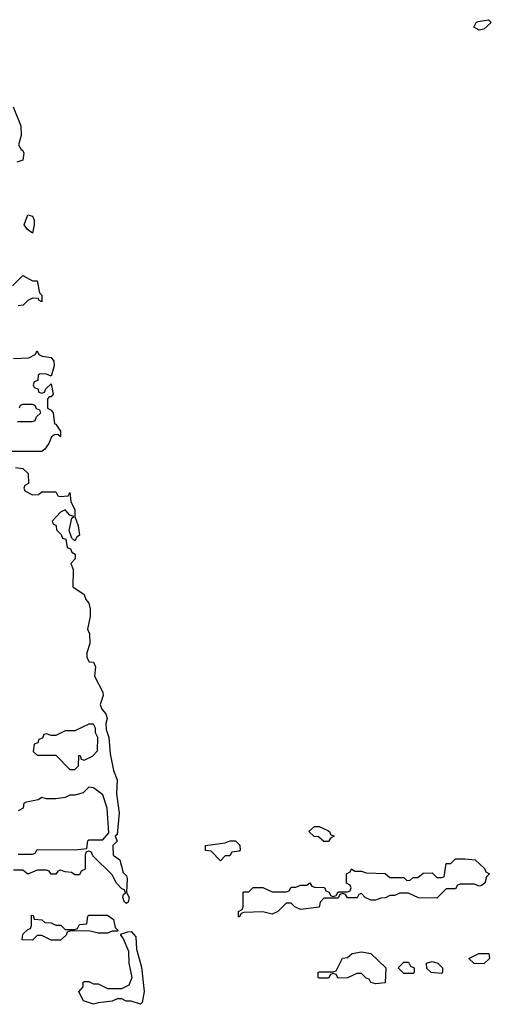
# Model space of a CAD drawing. Header units: inches. Extents: x 2769379 to 2883802, y 684208 to 828654.
# Tile 48 of 256: x 2811896 to 2813902, y 708775 to 712962. Entities that reach past the tile are written whole.
import ezdxf

# ---------------------------------------------------------------- set-up
doc = ezdxf.new("R2010")
doc.units = ezdxf.units.IN
doc.header["$MEASUREMENT"] = 0
doc.layers.add('C8710', color=7, linetype='Continuous')
doc.layers.add('C8711', color=7, linetype='Continuous')

msp = doc.modelspace()

# ---------------------------------------------------------------- linework, layer by layer
at = {"layer": 'C8710', "color": 2, "elevation": 2}
for points in [[(2812264.9, 710000), (2812267.7, 709990), (2812263, 709970), (2812264.5, 709944.5), (2812274.9, 709910), (2812280.9, 709840.9), (2812295.6, 709770), (2812310.2, 709730), (2812307.7, 709670), (2812319.5, 709590), (2812310, 709498), (2812302, 709490), (2812310.3, 709469.6), (2812292, 709450), (2812294, 709410), (2812322, 709390), (2812336, 709336), (2812350, 709322), (2812353.4, 709310), (2812350.8, 709250.8), (2812361, 709230), (2812358, 709210), (2812350, 709204), (2812342, 709210), (2812335.3, 709230), (2812338, 709242), (2812346, 709250), (2812342, 709262), (2812330, 709266), (2812308, 709290), (2812290, 709326), (2812207.3, 709407.3), (2812202, 709422), (2812190, 709426), (2812178, 709422), (2812174, 709410), (2812174, 709350), (2812158, 709342), (2812150, 709326), (2812130, 709326), (2812116.4, 709336.4), (2812090, 709338), (2812070, 709346), (2812058, 709342), (2812050, 709328), (2812030, 709328), (2812022, 709342), (2812010, 709346), (2811970, 709346), (2811930, 709328), (2811910, 709346), (2811870, 709346)], [(2811890, 709414), (2811950, 709414), (2811962, 709418), (2811970, 709434), (2812130, 709432), (2812182, 709438), (2812186, 709470), (2812190, 709474), (2812250, 709474), (2812275.3, 709504.7), (2812268.7, 709610), (2812250, 709666), (2812210, 709695.3), (2812190, 709698), (2812165.4, 709674.6), (2812130, 709664), (2812110, 709664), (2812090, 709655.3), (2812050, 709648.7), (2812010, 709648.7), (2811990, 709655.3), (2811974.8, 709645.2), (2811924.7, 709635.3), (2811914, 709630), (2811911.1, 709608.9), (2811890, 709598)]]:
    msp.add_lwpolyline(points, dxfattribs=at)
for points in [[(2812210, 709966), (2812190, 709966), (2812130, 709938), (2812090, 709938), (2812050, 709918), (2812030, 709918), (2812010, 709926), (2811998, 709922), (2811992.7, 709907.3), (2811978, 709902), (2811972.7, 709887.3), (2811958, 709882), (2811954, 709850), (2811970, 709834), (2812050, 709834), (2812110, 709774), (2812130, 709774), (2812146, 709790), (2812147.3, 709832.7), (2812152.7, 709832.7), (2812158, 709818), (2812170, 709814), (2812206, 709830), (2812227.3, 709852.7), (2812228, 709910), (2812218, 709930), (2812218, 709950)], [(2813190, 709468), (2813167.3, 709487.3), (2813148.4, 709488.4), (2813126, 709510), (2813150, 709532), (2813170, 709532), (2813206, 709514), (2813214, 709510), (2813218, 709498), (2813234, 709490), (2813218, 709482), (2813210, 709468)], [(2812750, 709386), (2812710, 709426), (2812686, 709430), (2812686, 709450), (2812770, 709462), (2812791.1, 709471.1), (2812814, 709470), (2812832.7, 709452.7), (2812834, 709430), (2812830, 709426), (2812798, 709422), (2812790, 709406), (2812770, 709406)], [(2813850, 709278), (2813830, 709286), (2813770, 709286), (2813758, 709282), (2813750, 709266), (2813710, 709266), (2813670, 709226), (2813591.6, 709228.4), (2813550, 709248), (2813530, 709248), (2813512.7, 709247.3), (2813490, 709238), (2813470, 709238), (2813451.6, 709228.4), (2813432.7, 709227.3), (2813410, 709218), (2813390, 709218), (2813366, 709230), (2813350, 709246), (2813338, 709242), (2813331.6, 709228.4), (2813290, 709228), (2813282, 709242), (2813270, 709246), (2813258, 709242), (2813250, 709226), (2813190, 709226), (2813174, 709210), (2813170, 709188), (2813090, 709178), (2813066, 709190), (2813050, 709206), (2813030, 709206), (2812994, 709170), (2812970, 709158), (2812930, 709168), (2812850, 709166), (2812838, 709162), (2812830, 709146), (2812826, 709150), (2812826, 709170), (2812842, 709178), (2812846, 709190), (2812846, 709250), (2812850, 709254), (2812870, 709254), (2812888.4, 709271.6), (2812930, 709272), (2812970, 709254), (2813030, 709254), (2813042, 709258), (2813050, 709274), (2813070, 709274), (2813090, 709282), (2813118, 709282), (2813130, 709292), (2813138, 709278), (2813150, 709274), (2813192.7, 709272.7), (2813198, 709258), (2813212.7, 709252.7), (2813218, 709238), (2813230, 709234), (2813242, 709238), (2813250, 709254), (2813290, 709254), (2813302, 709258), (2813306, 709270), (2813302, 709282), (2813286, 709290), (2813286, 709330), (2813302, 709338), (2813308, 709352), (2813322, 709342), (2813350, 709342), (2813370, 709334), (2813450, 709332), (2813470, 709314), (2813530, 709314), (2813542, 709302), (2813556.4, 709303.6), (2813570, 709314), (2813590, 709314), (2813612.7, 709332.7), (2813650, 709334), (2813670, 709314), (2813690, 709314), (2813702, 709318), (2813710, 709374), (2813730, 709374), (2813750, 709394), (2813790, 709394), (2813834, 709390), (2813872.7, 709352.7), (2813878, 709338), (2813894, 709330), (2813882, 709318), (2813874, 709290), (2813859.6, 709280.4)], [(2812230, 709078), (2812190, 709088), (2812110, 709086), (2812098, 709082), (2812094, 709070), (2812070, 709048.7), (2812030, 709048), (2811990, 709068), (2811970, 709068), (2811950, 709048), (2811906, 709050), (2811910, 709074), (2811930, 709094), (2811942, 709098), (2811946, 709110), (2811946, 709154), (2811952.7, 709152.7), (2811958, 709138), (2811990, 709134), (2812003.6, 709123.6), (2812030, 709122), (2812050, 709112), (2812071.6, 709111.6), (2812090, 709094), (2812130, 709094), (2812142, 709098), (2812150, 709114), (2812182, 709118), (2812186, 709150), (2812190, 709154), (2812270, 709154), (2812295.3, 709135.3), (2812302, 709102), (2812314, 709090), (2812314, 709086), (2812290, 709086), (2812270, 709078)], [(2812410, 708775.3), (2812370, 708789), (2812349.1, 708789.1), (2812330, 708798), (2812310, 708798), (2812290, 708788.7), (2812230, 708782), (2812210, 708775.3), (2812168, 708790), (2812148, 708828), (2812166, 708850), (2812166, 708870), (2812170, 708872), (2812190, 708872), (2812210, 708862), (2812230, 708862), (2812270, 708842), (2812330, 708842), (2812362, 708858), (2812374, 708890), (2812362, 708950), (2812360.4, 709000.4), (2812336.4, 709056.4), (2812326, 709070), (2812326, 709074), (2812356.4, 709083.6), (2812370, 709084.7), (2812390, 709062), (2812393.4, 709010), (2812413.8, 708933.8), (2812424.9, 708830), (2812417.3, 708782.7)], [(2813410, 708862), (2813390, 708868), (2813382, 708882), (2813370, 708886), (2813350, 708906), (2813330, 708906), (2813290, 708888), (2813250, 708886), (2813242, 708902), (2813230, 708906), (2813218, 708902), (2813210, 708886), (2813170, 708886), (2813166, 708890), (2813166, 708910), (2813170, 708914), (2813230, 708914), (2813242, 708918), (2813268.9, 708971.1), (2813290, 708974), (2813310, 708992), (2813350, 708998), (2813390, 708992), (2813454, 708930), (2813450, 708866)], [(2813870, 708948), (2813828.4, 708948.4), (2813806, 708970), (2813848.4, 708991.6), (2813891.6, 708991.6), (2813894, 708970)], [(2813530, 708906), (2813506, 708930), (2813530, 708954), (2813550, 708954), (2813558, 708938), (2813574, 708930), (2813574, 708910), (2813570, 708906)], [(2813690, 708906), (2813646, 708910), (2813627.3, 708927.3), (2813626, 708950), (2813650, 708958), (2813674, 708950), (2813694, 708930), (2813694, 708910)]]:
    msp.add_lwpolyline(points, close=True, dxfattribs=at)
at = {"layer": 'C8711', "color": 2, "elevation": 2}
for points in [[(2813850, 712918), (2813828, 712930), (2813838, 712950), (2813845.6, 712954.4), (2813890, 712962), (2813902, 712950), (2813870, 712922)], [(2811950, 712054), (2811929.2, 712069.2), (2811915.3, 712090), (2811930, 712132), (2811950, 712126.8), (2811957, 712110), (2811958, 712090)]]:
    msp.add_lwpolyline(points, close=True, dxfattribs=at)
for points in [[(2811868.7, 712591.3), (2811900.4, 712510), (2811902.8, 712470), (2811891.3, 712430), (2811902, 712410), (2811910, 712406), (2811913.9, 712393.9), (2811910, 712365.2), (2811883.6, 712356.4)], [(2811866, 711830), (2811910, 711874), (2811950, 711852), (2811970, 711852), (2811980.7, 711800.7), (2811990.4, 711790), (2811990, 711762), (2811978, 711770), (2811976.4, 711776.4), (2811950, 711778), (2811930, 711768), (2811911.3, 711748.7), (2811890, 711746)], [(2811870, 711522), (2811935.3, 711524.7), (2811962, 711538), (2811970, 711554), (2811978, 711538), (2811991.6, 711531.6), (2812030, 711525.5), (2812041.3, 711510), (2812042.4, 711490), (2812030, 711446), (2812010, 711455.3), (2811983.6, 711456.4), (2811974, 711450), (2811972.7, 711427.3), (2811958, 711422), (2811954, 711410), (2811958, 711398), (2811972.7, 711392.7), (2811978, 711378), (2811990, 711374), (2812002, 711378), (2812007.3, 711392.7), (2812030, 711414), (2812038, 711370), (2812030, 711358), (2812022, 711358), (2812014, 711350), (2812014, 711310), (2812030, 711302), (2812038, 711290), (2812043.6, 711243.6), (2812050, 711242), (2812070, 711212), (2812070, 711188), (2812058, 711198), (2812043.6, 711196.4), (2812031.6, 711188.4), (2812019.8, 711160.2), (2812003.6, 711136.4), (2811990, 711126), (2811850, 711126)], [(2811886, 711254), (2811950, 711254), (2811962, 711258), (2811967.3, 711272.7), (2811986, 711290), (2811982, 711302), (2811967.3, 711307.3), (2811962, 711322), (2811950, 711326), (2811910, 711326), (2811898, 711322), (2811894, 711310)], [(2811878, 711058), (2811910, 711054), (2811932.7, 711032.7), (2811934, 710990), (2811918, 710982), (2811914, 710970), (2811918, 710958), (2811950, 710942), (2811976.4, 710943.6), (2811990, 710954), (2812050, 710954), (2812058, 710938), (2812070, 710934), (2812102, 710938), (2812110, 710951), (2812113.7, 710913.7), (2812130, 710878), (2812130.3, 710850), (2812144.9, 710810), (2812150.3, 710770), (2812138.8, 710761.2), (2812130, 710746), (2812118, 710758), (2812106, 710790), (2812118, 710842), (2812126, 710850), (2812110, 710855.3), (2812090, 710878), (2812070, 710868), (2812034, 710830), (2812038, 710818), (2812051.6, 710811.6), (2812052.7, 710792.7), (2812072.7, 710772.7), (2812078, 710758), (2812092.7, 710752.7), (2812098, 710718), (2812112.7, 710712.7), (2812118, 710698), (2812132, 710690), (2812132, 710670), (2812114, 710650), (2812123.6, 710623.6), (2812122, 710550), (2812170, 710518), (2812177.1, 710497.1), (2812190, 710481), (2812196.3, 710456.3), (2812195.8, 710424.2), (2812184.7, 710370), (2812193, 710350), (2812194.9, 710310), (2812182, 710270), (2812182, 710250), (2812191.6, 710231.6), (2812210.5, 710230), (2812218.8, 710210), (2812214.8, 710170), (2812250, 710102), (2812251.6, 710088.4), (2812238.8, 710050), (2812244.7, 710030), (2812262, 710010), (2812264.9, 710000)]]:
    msp.add_lwpolyline(points, dxfattribs=at)

doc.saveas('drawing.dxf')
